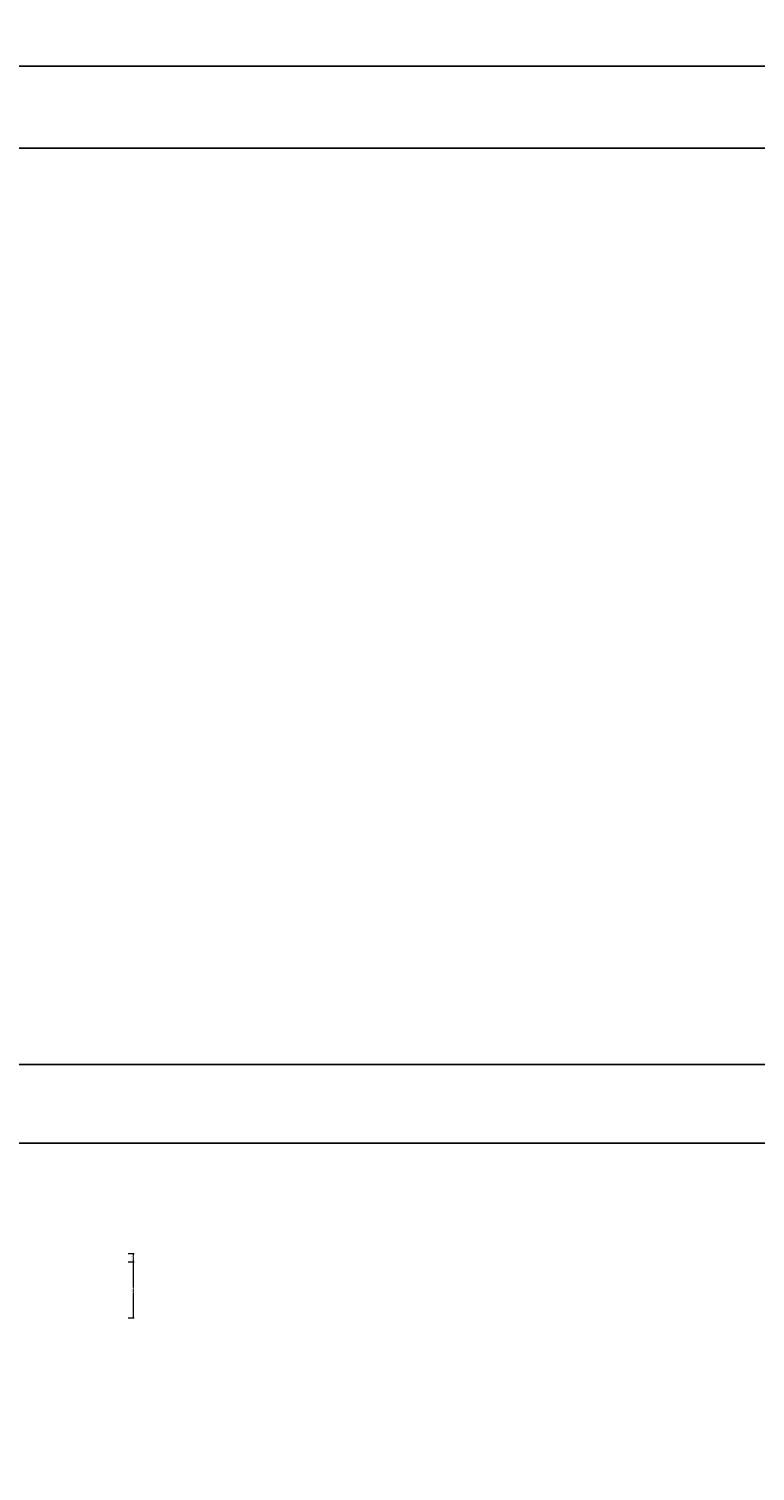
# Model space of a CAD drawing. Header units: millimetres. Extents: x -57464382 to 30606835, y -92609 to 65084.
# Tile 11 of 256: x -101594 to -79465, y -67792 to -23815. Entities that reach past the tile are written whole.
import ezdxf
from ezdxf import colors
from ezdxf.entities.mleader import LeaderData, LeaderLine
from ezdxf.math import Vec2, Vec3

# ---------------------------------------------------------------- set-up
doc = ezdxf.new("R2010")
doc.units = ezdxf.units.MM
doc.linetypes.add('HIDDENX2', pattern=[19.05, 12.7, -6.35])
doc.layers.get('0').update_dxf_attribs({"lineweight": 0})
doc.layers.get('Defpoints').update_dxf_attribs({"color": 30})
for name, color, linetype, lineweight in [('05_АР_Размеры перегородки', 250, 'Continuous', 0), ('07_АР_Размеры перегородки', 250, 'Continuous', 0), ('27_Сечения', 7, 'Continuous', 0)]:
    doc.layers.add(name, color=color, linetype=linetype, lineweight=lineweight)
doc.styles.add('_ТЕКСТОВЫЙ', font='arial.ttf', dxfattribs={"width": 0.8})
doc.styles.add('_ТЕКСТОВЫЙ АННОТАТИЫНЫЙ', font='arial.ttf', dxfattribs={"width": 0.8})
doc.styles.add('мой арх ср', font='arial.ttf', dxfattribs={"height": 50})
doc.dimstyles.new('Стандарт арх', dxfattribs={"dimtxt": 50, "dimasz": 20, "dimexe": 15, "dimexo": 5, "dimgap": 10, "dimtad": 1, "dimdec": 0, "dimdsep": 32, "dimtxsty": 'мой арх ср', "dimblk": 'ARCHTICK', "dimcen": 2.5, "dimdle": 15, "dimadec": 0, "dimazin": 0, "dimtfac": 1, "dimtdec": 0, "dimtmove": 1, "dimatfit": 2, "dimldrblk": 'OBLIQUE', "dimfxl": 1, "dimarcsym": 0})

# ---------------------------------------------------------------- blocks, each defined once
blk = doc.blocks.new('_Dot')
at = {"color": 0, "linetype": 'ByBlock', "lineweight": -2}
blk.add_line((-0.5, 0), (-1, 0), dxfattribs=at)
at = {"color": 0, "linetype": 'ByBlock', "const_width": 0.5}
blk.add_lwpolyline([(-0.25, 0, 1), (0.25, 0, 1)], format="xyb", close=True, dxfattribs=at)
blk = doc.blocks.new('_ArchTick')
at = {"color": 0, "linetype": 'ByBlock', "const_width": 0.15}
blk.add_lwpolyline([(-0.5, -0.5), (0.5, 0.5)], dxfattribs=at)
blk = doc.blocks.new('*D1459')
at = {"layer": 'Defpoints', "color": 0, "lineweight": -2, "transparency": 16777216}
for p, q in [((50261, -48847), (50438, -48847)), ((50423, -50572), (50423, -48832)), ((50261, -50557), (50438, -50557))]:
    blk.add_line(p, q, dxfattribs=at)
at = {"layer": 'Defpoints', "color": 0, "transparency": 16777216}
for p in [(50256, -48847), (50423, -48847), (50256, -50557)]:
    blk.add_point(p, dxfattribs=at)
at = {"layer": 'Defpoints', "color": 0, "lineweight": -2, "transparency": 16777216, "xscale": 20, "yscale": 20, "zscale": 20}
for p, rotation in [((50423, -48847), 90), ((50423, -50557), 270)]:
    blk.add_blockref('_ArchTick', p, dxfattribs=dict(at, rotation=rotation))
at = {"layer": 'Defpoints', "color": 0, "lineweight": 0, "transparency": 16777216, "insert": (50388, -49702), "char_height": 50, "attachment_point": 5, "rotation": 90, "style": 'мой арх ср', "bg_fill": 3, "box_fill_scale": 1.1, "bg_fill_color": 256, "bg_fill_true_color": 13158600, "bg_fill_transparency": 0}
blk.add_mtext('1710', dxfattribs=at)
blk = doc.blocks.new('_OBLIQUE')
at = {"color": 0, "linetype": 'ByBlock'}
blk.add_line((-0.5, -0.5), (0.5, 0.5), dxfattribs=at)
blk = doc.blocks.new('*D1460')
at = {"layer": 'Defpoints', "color": 0, "lineweight": -2, "transparency": 16777216}
for p, q in [((50261, -48598), (50438, -48598)), ((50423, -48862), (50423, -48583)), ((50261, -48847), (50438, -48847))]:
    blk.add_line(p, q, dxfattribs=at)
at = {"layer": 'Defpoints', "color": 0, "lineweight": -2, "transparency": 16777216, "xscale": 20, "yscale": 20, "zscale": 20}
for p, rotation in [((50423, -48598), 90), ((50423, -48847), 270)]:
    blk.add_blockref('_ArchTick', p, dxfattribs=dict(at, rotation=rotation))
at = {"layer": 'Defpoints', "color": 0, "lineweight": 0, "transparency": 16777216, "insert": (50388, -48722), "char_height": 50, "attachment_point": 5, "rotation": 90, "style": 'мой арх ср', "bg_fill": 3, "box_fill_scale": 1.1, "bg_fill_color": 256, "bg_fill_true_color": 13158600, "bg_fill_transparency": 0}
blk.add_mtext('250', dxfattribs=at)
at = {"layer": 'Defpoints', "color": 0, "transparency": 16777216}
for p in [(50256, -48598), (50423, -48598), (50256, -48847)]:
    blk.add_point(p, dxfattribs=at)
blk = doc.blocks.new('БАРЬЕР-СТОЛЕШНИЦА_фас')
at = {"layer": 'Defpoints', "lineweight": 0}
dim = blk.add_linear_dim(base=(50286.8, -48483.7), p1=(50119.8, -50193.5), p2=(50119.8, -48483.7), angle=90, dimstyle='Стандарт арх', override={"dimtfill": 1, "dimtfillclr": 7}, dxfattribs=at)
dim.commit()
dim.dimension.update_dxf_attribs({"geometry": '*D1459', "text_midpoint": (50251.3, -49338.6), "insert": (-136.2, 363.4)})
dim = blk.add_linear_dim(base=(50286.8277, -48234.1842), p1=(50119.8242, -48483.7373), p2=(50119.8242, -48234.1842), angle=90, dimstyle='Стандарт арх', override={"dimtfill": 1}, dxfattribs=at)
dim.commit()
dim.dimension.update_dxf_attribs({"geometry": '*D1460', "text_midpoint": (50251.299, -48358.9607), "insert": (-136.2284, 363.4281)})

msp = doc.modelspace()

# ---------------------------------------------------------------- linework, layer by layer
at = {"layer": 'Defpoints', "color": 1}
msp.add_lwpolyline([(-158394.8, -24951.8), (39622.9, -24951.8), (39622.9, -57789.5), (-158394.8, -57789.5)], close=True, dxfattribs=at)
at = {"layer": 'Defpoints'}
for points in [[(39622.9, -27455.1), (-153407.1, -27455.1)], [(39622.9, -55394.4), (-153407.1, -55394.4)]]:
    msp.add_lwpolyline(points, dxfattribs=at)

# ---------------------------------------------------------------- block references
at = {"layer": '05_АР_Размеры перегородки', "color": 0, "xscale": -1}
msp.add_blockref('БАРЬЕР-СТОЛЕШНИЦА_фас', (148691.6, -12926), dxfattribs=at)

# ---------------------------------------------------------------- leaders
at = {"color": 162, "linetype": 'HIDDENX2', "lineweight": 30, "ltscale": 15, "true_color": 0x002eb8}
ml = msp.add_multileader_mtext('Standard', dxfattribs=at)
ml.set_content('\\pxi-3,l4,t4;Модуль Тип 1.1', color=(0, 46, 184), style='_ТЕКСТОВЫЙ')
ml.set_leader_properties(lineweight=0)
ml.set_arrow_properties(name='DOT')
ml.build(insert=Vec2(0, 0))
ml.multileader.update_dxf_attribs({"text_left_attachment_type": 6, "text_right_attachment_type": 6, "dogleg_length": 0.36, "arrow_head_size": 50, "scale": 100})
ctx = ml.context
ctx.base_point, ctx.scale, ctx.char_height, ctx.arrow_head_size, ctx.landing_gap_size, ctx.plane_origin = Vec3(65996.7, -36931.4), 100, 250, 50, 100, Vec3(52171.1, -31780.7)
ctx.left_attachment, ctx.right_attachment, ctx.text_align_type, ctx.attachment_type = 6, 6, 1, 2
notes = []
notes.append((ctx, [(0, (0, 0, 0), (0, 0), (1, 0), 1, [])]))
ctx.mtext.insert, ctx.mtext.width, ctx.mtext.defined_height, ctx.mtext.alignment, ctx.mtext.flow_direction = Vec3(67071.2, -36607.9), 6846.369, 600.4, 2, 5
ml = msp.add_multileader_mtext('Standard', dxfattribs=at)
ml.set_content('\\pxi-3,l4,t4;Модуль Тип 1.2', color=(0, 46, 184), style='_ТЕКСТОВЫЙ')
ml.set_leader_properties(lineweight=0)
ml.set_arrow_properties(name='DOT')
ml.build(insert=Vec2(0, 0))
ml.multileader.update_dxf_attribs({"text_left_attachment_type": 6, "text_right_attachment_type": 6, "dogleg_length": 0.36, "arrow_head_size": 50, "scale": 100})
ctx = ml.context
ctx.base_point, ctx.scale, ctx.char_height, ctx.arrow_head_size, ctx.landing_gap_size, ctx.plane_origin = Vec3(65992.3, -39013.3), 100, 250, 50, 100, Vec3(52166.7, -33862.6)
ctx.left_attachment, ctx.right_attachment, ctx.text_align_type, ctx.attachment_type = 6, 6, 1, 2
notes.append((ctx, [(0, (0, 0, 0), (0, 0), (1, 0), 1, [])]))
ctx.mtext.insert, ctx.mtext.width, ctx.mtext.defined_height, ctx.mtext.alignment, ctx.mtext.flow_direction = Vec3(67085.1, -38689.8), 6846.369, 600.4, 2, 5
at = {"layer": '07_АР_Размеры перегородки', "lineweight": 18}
ml = msp.add_multileader_mtext('Standard', dxfattribs=at)
ml.set_content('{\\LРазвертка  1 - 4}', color=256, style='_ТЕКСТОВЫЙ АННОТАТИЫНЫЙ')
ml.set_leader_properties(lineweight=0)
ml.build(insert=Vec2(0, 0))
ml.multileader.update_dxf_attribs({"text_left_attachment_type": 6, "text_right_attachment_type": 6, "dogleg_length": 11.7, "arrow_head_size": 100, "scale": 100})
ctx = ml.context
ctx.base_point, ctx.scale, ctx.char_height, ctx.arrow_head_size, ctx.landing_gap_size, ctx.plane_origin = Vec3(173952.8, -48813), 100, 250, 100, 100, Vec3(147297.2, -44587.9)
ctx.left_attachment, ctx.right_attachment, ctx.text_align_type = 6, 6, 2
notes.append((ctx, [(0, (0, 0, 0), (0, 0), (1, 0), 1, [])]))
ctx.mtext.insert, ctx.mtext.width, ctx.mtext.alignment, ctx.mtext.flow_direction = Vec3(176469.5, -48429.7), 576408.517, 3, 5
ml = msp.add_multileader_mtext('Standard', dxfattribs=at)
ml.set_content('{\\LРазвертка  5 - 8}', color=256, style='_ТЕКСТОВЫЙ АННОТАТИЫНЫЙ')
ml.set_leader_properties(lineweight=0)
ml.build(insert=Vec2(0, 0))
ml.multileader.update_dxf_attribs({"text_left_attachment_type": 6, "text_right_attachment_type": 6, "dogleg_length": 11.7, "arrow_head_size": 100, "scale": 100})
ctx = ml.context
ctx.base_point, ctx.scale, ctx.char_height, ctx.arrow_head_size, ctx.landing_gap_size, ctx.plane_origin = Vec3(186285.6, -48881.1), 100, 250, 100, 100, Vec3(159630, -44656)
ctx.left_attachment, ctx.right_attachment, ctx.text_align_type = 6, 6, 2
notes.append((ctx, [(0, (0, 0, 0), (0, 0), (1, 0), 1, [])]))
ctx.mtext.insert, ctx.mtext.width, ctx.mtext.alignment, ctx.mtext.flow_direction = Vec3(188803.7, -48497.8), 576408.517, 3, 5
ml = msp.add_multileader_mtext('Standard', dxfattribs=at)
ml.set_content('{\\LРазвертка  9 - 12}', color=256, style='_ТЕКСТОВЫЙ АННОТАТИЫНЫЙ')
ml.set_leader_properties(lineweight=0)
ml.build(insert=Vec2(0, 0))
ml.multileader.update_dxf_attribs({"text_left_attachment_type": 6, "text_right_attachment_type": 6, "dogleg_length": 11.7, "arrow_head_size": 100, "scale": 100})
ctx = ml.context
ctx.base_point, ctx.scale, ctx.char_height, ctx.arrow_head_size, ctx.landing_gap_size, ctx.plane_origin = Vec3(204505.9, -48881.1), 100, 250, 100, 100, Vec3(172578, -44656)
ctx.left_attachment, ctx.right_attachment, ctx.text_align_type = 6, 6, 2
notes.append((ctx, [(0, (0, 0, 0), (0, 0), (1, 0), 1, [])]))
ctx.mtext.insert, ctx.mtext.width, ctx.mtext.alignment, ctx.mtext.flow_direction = Vec3(207207.6, -48497.8), 576408.517, 3, 5
at = {"layer": '27_Сечения'}
ml = msp.add_multileader_mtext('Standard', dxfattribs=at)
ml.set_content('Несущая конструкция фасада', color=256, style='_ТЕКСТОВЫЙ')
ml.set_leader_properties(lineweight=0)
ml.set_arrow_properties(name='DOT')
ml.build(insert=Vec2(0, 0))
ml.multileader.update_dxf_attribs({"text_left_attachment_type": 6, "text_right_attachment_type": 6, "dogleg_length": 0.768, "arrow_head_size": 20, "scale": 100})
ctx = ml.context
ctx.base_point, ctx.scale, ctx.char_height, ctx.arrow_head_size, ctx.landing_gap_size, ctx.plane_origin = Vec3(70210.5, -67267.2), 100, 125, 20, 100, Vec3(65802.9, -64005.4)
ctx.left_attachment, ctx.right_attachment, ctx.text_align_type, ctx.attachment_type = 6, 6, 2, 2
notes.append((ctx, [(0, (1, 1, 0), (70133.8, -67267.2), (1, 0), 76.8, [(2, [(70132.6, -67782.3)], 0, [])])]))
ctx.mtext.insert, ctx.mtext.width, ctx.mtext.defined_height, ctx.mtext.alignment, ctx.mtext.flow_direction = Vec3(71707.5, -67107.5), 1698.235, 480.6, 3, 5
for ctx, leaders in notes:
    for number, flags, end, landing, length, lines in leaders:
        leader = LeaderData()
        leader.index, (leader.has_last_leader_line, leader.has_dogleg_vector, leader.attachment_direction) = number, flags
        leader.last_leader_point, leader.dogleg_vector, leader.dogleg_length = Vec3(end), Vec3(landing), length
        for number, points, colour, breaks in lines:
            line = LeaderLine()
            line.index, line.vertices, line.color, line.breaks = number, Vec3.list(points), colors.encode_raw_color(colour), breaks
            leader.lines.append(line)
        ctx.leaders.append(leader)

doc.saveas('drawing.dxf')
